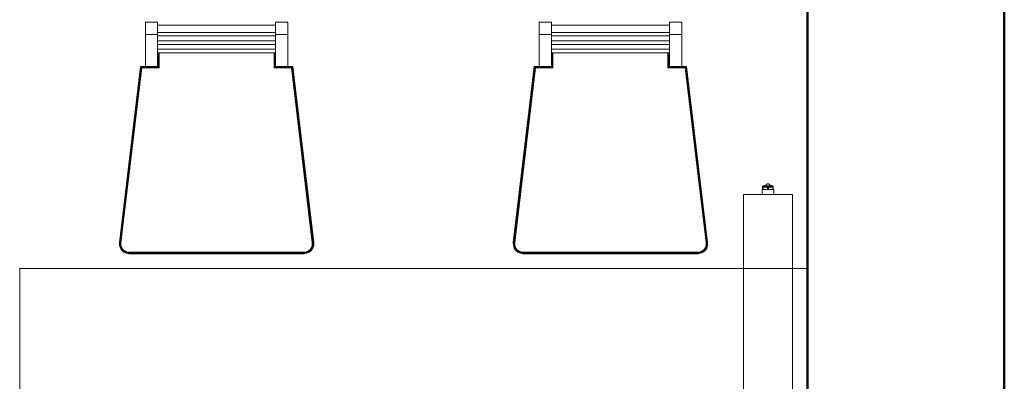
# Model space of a CAD drawing. Header units: millimetres. Extents: x 25873 to 52219, y 4748 to 39565.
# Tile 90 of 133: x 38703 to 40703, y 33989 to 34722. Entities that reach past the tile are written whole.
import ezdxf

# ---------------------------------------------------------------- set-up
doc = ezdxf.new("R2010")
doc.units = ezdxf.units.MM
doc.linetypes.add('ADSK_Скрыто', pattern=[300, 150, -150])
for name, color, linetype, lineweight in [('A-DETL-____-HDLN', 90, 'ADSK_Скрыто', 9), ('A-GENM-____-MCUT', 13, 'Continuous', 50), ('A-GENM-____-OTLN', 13, 'Continuous', 20), ('A-WALL-____-MCUT', 113, 'Continuous', 50), ('A-WALL-____-OTLN', 113, 'Continuous', 20), ('I-FURN-____-OTLN', 30, 'Continuous', 20), ('M-EQPM-____-OTLN', 50, 'Continuous', 20)]:
    doc.layers.add(name, color=color, linetype=linetype, lineweight=lineweight)

# ---------------------------------------------------------------- blocks, each defined once
blk = doc.blocks.new('Прямая форма - V line-609316-В_Этаж 01_Отопление')
at = {"layer": 'I-FURN-____-OTLN', "color": 9}
for p, q in [((-544.7, 875), (-544.7, 900)), ((-519.7, 900), (-544.7, 900)), ((-519.7, 900), (-519.7, 875)), ((-280.3, 875), (-280.3, 900)), ((-255.3, 900), (-280.3, 900)), ((-255.3, 900), (-255.3, 875)), ((255.3, 875), (255.3, 900)), ((280.3, 900), (255.3, 900)), ((280.3, 900), (280.3, 875)), ((519.7, 875), (519.7, 900)), ((544.7, 900), (519.7, 900)), ((544.7, 900), (544.7, 875)), ((-519.7, 894.1), (-280.3, 894.1)), ((280.3, 894.1), (519.7, 894.1)), ((-544.7, 810), (-544.7, 875)), ((-519.7, 875), (-544.7, 875)), ((-280.3, 879.2), (-519.7, 879.2)), ((-519.7, 875), (-519.7, 810)), ((-280.3, 872.1), (-519.7, 872.1)), ((-280.3, 862.1), (-519.7, 862.1)), ((-280.3, 810), (-280.3, 875)), ((-255.3, 875), (-280.3, 875)), ((-255.3, 875), (-255.3, 810)), ((255.3, 810), (255.3, 875)), ((280.3, 875), (255.3, 875)), ((519.7, 879.2), (280.3, 879.2)), ((280.3, 875), (280.3, 810)), ((519.7, 872.1), (280.3, 872.1)), ((519.7, 862.1), (280.3, 862.1)), ((519.7, 810), (519.7, 875)), ((544.7, 875), (519.7, 875)), ((544.7, 875), (544.7, 810)), ((-280.3, 854.9), (-519.7, 854.9)), ((-280.3, 844.9), (-519.7, 844.9)), ((519.7, 854.9), (280.3, 854.9)), ((519.7, 844.9), (280.3, 844.9)), ((-280.3, 837.8), (-519.7, 837.8)), ((-519.5, 809.8), (-519.5, 837.8)), ((-519.1, 809.4), (-519.1, 837.8)), ((-518.5, 808.8), (-518.5, 837.8)), ((-517.8, 808.1), (-517.8, 837.8)), ((-517.1, 807.4), (-517.1, 837.8)), ((-516.7, 807), (-516.7, 837.8)), ((-283.3, 837.8), (-283.3, 807)), ((-282.9, 837.8), (-282.9, 807.4)), ((-282.2, 837.8), (-282.2, 808.1)), ((-281.5, 837.8), (-281.5, 808.8)), ((-280.9, 837.8), (-280.9, 809.4)), ((-280.5, 837.8), (-280.5, 809.8)), ((519.7, 837.8), (280.3, 837.8)), ((280.5, 809.8), (280.5, 837.8)), ((280.9, 809.4), (280.9, 837.8)), ((281.5, 808.8), (281.5, 837.8)), ((282.2, 808.1), (282.2, 837.8)), ((282.9, 807.4), (282.9, 837.8)), ((283.3, 807), (283.3, 837.8)), ((516.7, 837.8), (516.7, 807)), ((517.1, 837.8), (517.1, 807.4)), ((517.8, 837.8), (517.8, 808.1)), ((518.5, 837.8), (518.5, 808.8)), ((519.1, 837.8), (519.1, 809.4)), ((519.5, 837.8), (519.5, 809.8)), ((-597.3, 452.4), (-554.7, 810)), ((-597.1, 452.4), (-554.6, 809.8)), ((-596.7, 452.3), (-554.2, 809.4)), ((-596.2, 452.3), (-553.7, 808.8)), ((-595.5, 452.3), (-553.1, 808.1)), ((-594.7, 452.2), (-552.4, 807.4)), ((-594.3, 452.2), (-552.1, 807)), ((-554.7, 810), (-554.8, 810)), ((-554.7, 810), (-544.7, 810)), ((-554.6, 809.8), (-554.7, 810)), ((-554.6, 809.8), (-519.5, 809.8)), ((-554.2, 809.4), (-554.6, 809.8)), ((-554.2, 809.4), (-519.1, 809.4)), ((-553.7, 808.8), (-554.2, 809.4)), ((-553.7, 808.8), (-518.5, 808.8)), ((-553.1, 808.1), (-553.7, 808.8)), ((-553.1, 808.1), (-517.8, 808.1)), ((-552.4, 807.4), (-553.1, 808.1)), ((-552.4, 807.4), (-517.1, 807.4)), ((-552.1, 807), (-552.4, 807.4)), ((-552.1, 807), (-516.7, 807)), ((-519.7, 810), (-544.7, 810)), ((-519.7, 810), (-519.7, 810)), ((-519.5, 809.8), (-519.7, 810)), ((-519.1, 809.4), (-519.5, 809.8)), ((-518.5, 808.8), (-519.1, 809.4)), ((-517.8, 808.1), (-518.5, 808.8)), ((-517.1, 807.4), (-517.8, 808.1)), ((-516.7, 807), (-517.1, 807.4)), ((-283.3, 807), (-282.9, 807.4)), ((-283.3, 807), (-247.9, 807)), ((-282.9, 807.4), (-282.2, 808.1)), ((-282.9, 807.4), (-247.6, 807.4)), ((-282.2, 808.1), (-281.5, 808.8)), ((-282.2, 808.1), (-246.9, 808.1)), ((-281.5, 808.8), (-280.9, 809.4)), ((-281.5, 808.8), (-246.3, 808.8)), ((-280.9, 809.4), (-280.5, 809.8)), ((-280.9, 809.4), (-245.8, 809.4)), ((-280.5, 809.8), (-280.3, 810)), ((-280.5, 809.8), (-245.4, 809.8)), ((-255.3, 810), (-280.3, 810)), ((-280.3, 810), (-280.3, 810)), ((-255.3, 810), (-245.3, 810)), ((-247.9, 807), (-247.6, 807.4)), ((-247.9, 807), (-205.7, 452.2)), ((-247.6, 807.4), (-246.9, 808.1)), ((-247.6, 807.4), (-205.3, 452.2)), ((-246.9, 808.1), (-246.3, 808.8)), ((-246.9, 808.1), (-204.5, 452.3)), ((-246.3, 808.8), (-245.8, 809.4)), ((-246.3, 808.8), (-203.8, 452.3)), ((-245.8, 809.4), (-245.4, 809.8)), ((-245.8, 809.4), (-203.3, 452.3)), ((-245.4, 809.8), (-245.3, 810)), ((-245.4, 809.8), (-202.9, 452.4)), ((-245.3, 810), (-245.2, 810)), ((-245.3, 810), (-202.7, 452.4)), ((202.7, 452.4), (245.3, 810)), ((202.9, 452.4), (245.4, 809.8)), ((203.3, 452.3), (245.8, 809.4)), ((203.8, 452.3), (246.3, 808.8)), ((204.5, 452.3), (246.9, 808.1)), ((205.3, 452.2), (247.6, 807.4)), ((205.7, 452.2), (247.9, 807)), ((245.3, 810), (245.2, 810)), ((245.3, 810), (255.3, 810)), ((245.4, 809.8), (245.3, 810)), ((245.4, 809.8), (280.5, 809.8)), ((245.8, 809.4), (245.4, 809.8)), ((245.8, 809.4), (280.9, 809.4)), ((246.3, 808.8), (245.8, 809.4)), ((246.3, 808.8), (281.5, 808.8)), ((246.9, 808.1), (246.3, 808.8)), ((246.9, 808.1), (282.2, 808.1)), ((247.6, 807.4), (246.9, 808.1)), ((247.6, 807.4), (282.9, 807.4)), ((247.9, 807), (247.6, 807.4)), ((247.9, 807), (283.3, 807)), ((280.3, 810), (255.3, 810)), ((280.3, 810), (280.3, 810)), ((280.5, 809.8), (280.3, 810)), ((280.9, 809.4), (280.5, 809.8)), ((281.5, 808.8), (280.9, 809.4)), ((282.2, 808.1), (281.5, 808.8)), ((282.9, 807.4), (282.2, 808.1)), ((283.3, 807), (282.9, 807.4)), ((516.7, 807), (517.1, 807.4)), ((516.7, 807), (552.1, 807)), ((517.1, 807.4), (517.8, 808.1)), ((517.1, 807.4), (552.4, 807.4)), ((517.8, 808.1), (518.5, 808.8)), ((517.8, 808.1), (553.1, 808.1)), ((518.5, 808.8), (519.1, 809.4)), ((518.5, 808.8), (553.7, 808.8)), ((519.1, 809.4), (519.5, 809.8)), ((519.1, 809.4), (554.2, 809.4)), ((519.5, 809.8), (519.7, 810)), ((519.5, 809.8), (554.6, 809.8)), ((519.7, 810), (519.7, 810)), ((544.7, 810), (519.7, 810)), ((544.7, 810), (554.7, 810)), ((552.1, 807), (552.4, 807.4)), ((552.1, 807), (594.3, 452.2)), ((552.4, 807.4), (553.1, 808.1)), ((552.4, 807.4), (594.7, 452.2)), ((553.1, 808.1), (553.7, 808.8)), ((553.1, 808.1), (595.5, 452.3)), ((553.7, 808.8), (554.2, 809.4)), ((553.7, 808.8), (596.2, 452.3)), ((554.2, 809.4), (554.6, 809.8)), ((554.2, 809.4), (596.7, 452.3)), ((554.6, 809.8), (554.7, 810)), ((554.6, 809.8), (597.1, 452.4)), ((554.7, 810), (554.8, 810)), ((554.7, 810), (597.3, 452.4)), ((-597.2, 446.8), (-597.3, 452.4)), ((-597.2, 446.8), (-597.3, 452.4)), ((-597.2, 446.8), (-597.3, 452.4)), ((-597.3, 452.4), (-597.3, 452.4)), ((-597.1, 452.4), (-597.3, 452.4)), ((-595.5, 441.4), (-597.2, 446.8)), ((-595.5, 441.4), (-597.2, 446.8)), ((-595.5, 441.4), (-597.2, 446.8)), ((-597.2, 446.8), (-597.2, 446.8)), ((-597, 446.8), (-597.2, 446.8)), ((-597, 446.8), (-597.1, 452.4)), ((-596.7, 452.3), (-597.1, 452.4)), ((-596.6, 446.9), (-597, 446.8)), ((-595.3, 441.5), (-597, 446.8)), ((-596.6, 446.9), (-596.7, 452.3)), ((-596.2, 452.3), (-596.7, 452.3)), ((-595, 441.7), (-596.6, 446.9)), ((-596, 446.9), (-596.6, 446.9)), ((-596, 446.9), (-596.2, 452.3)), ((-595.5, 452.3), (-596.2, 452.3)), ((-595.4, 447.1), (-596, 446.9)), ((-594.5, 441.9), (-596, 446.9)), ((-595.4, 447.1), (-595.5, 452.3)), ((-594.7, 452.2), (-595.5, 452.3)), ((-595.3, 441.5), (-595.5, 441.4)), ((-592.4, 436.7), (-595.5, 441.4)), ((-592.4, 436.7), (-595.5, 441.4)), ((-592.4, 436.7), (-595.5, 441.4)), ((-595.5, 441.4), (-595.5, 441.4)), ((-594.6, 447.2), (-595.4, 447.1)), ((-593.8, 442.2), (-595.4, 447.1)), ((-595, 441.7), (-595.3, 441.5)), ((-592.3, 436.9), (-595.3, 441.5)), ((-594.5, 441.9), (-595, 441.7)), ((-592, 437.1), (-595, 441.7)), ((-594.6, 447.2), (-594.7, 452.2)), ((-594.3, 452.2), (-594.7, 452.2)), ((-593.2, 442.5), (-594.6, 447.2)), ((-594.2, 447.2), (-594.6, 447.2)), ((-593.8, 442.2), (-594.5, 441.9)), ((-591.5, 437.5), (-594.5, 441.9)), ((-594.2, 447.2), (-594.3, 452.2)), ((-592.8, 442.7), (-594.2, 447.2)), ((-593.2, 442.5), (-593.8, 442.2)), ((-591, 438), (-593.8, 442.2)), ((-592.8, 442.7), (-593.2, 442.5)), ((-590.5, 438.5), (-593.2, 442.5)), ((-590.2, 438.7), (-592.8, 442.7)), ((-207.2, 442.7), (-209.8, 438.7)), ((-206.8, 442.5), (-209.5, 438.5)), ((-206.2, 442.2), (-209, 438)), ((-205.5, 441.9), (-208.5, 437.5)), ((-205, 441.7), (-208, 437.1)), ((-204.7, 441.5), (-207.7, 436.9)), ((-204.5, 441.4), (-207.6, 436.7)), ((-204.5, 441.4), (-207.6, 436.7)), ((-204.5, 441.4), (-207.6, 436.7)), ((-205.8, 447.2), (-207.2, 442.7)), ((-207.2, 442.7), (-206.8, 442.5)), ((-205.4, 447.2), (-206.8, 442.5)), ((-206.8, 442.5), (-206.2, 442.2)), ((-204.6, 447.1), (-206.2, 442.2)), ((-206.2, 442.2), (-205.5, 441.9)), ((-205.7, 452.2), (-205.8, 447.2)), ((-205.8, 447.2), (-205.4, 447.2)), ((-205.3, 452.2), (-205.7, 452.2)), ((-204, 446.9), (-205.5, 441.9)), ((-205.5, 441.9), (-205, 441.7)), ((-205.3, 452.2), (-205.4, 447.2)), ((-205.4, 447.2), (-204.6, 447.1)), ((-204.5, 452.3), (-205.3, 452.2)), ((-203.4, 446.9), (-205, 441.7)), ((-205, 441.7), (-204.7, 441.5)), ((-203, 446.8), (-204.7, 441.5)), ((-204.7, 441.5), (-204.5, 441.4)), ((-204.5, 452.3), (-204.6, 447.1)), ((-204.6, 447.1), (-204, 446.9)), ((-203.8, 452.3), (-204.5, 452.3)), ((-202.8, 446.8), (-204.5, 441.4)), ((-202.8, 446.8), (-204.5, 441.4)), ((-202.8, 446.8), (-204.5, 441.4)), ((-204.5, 441.4), (-204.5, 441.4)), ((-203.8, 452.3), (-204, 446.9)), ((-204, 446.9), (-203.4, 446.9)), ((-203.3, 452.3), (-203.8, 452.3)), ((-203.3, 452.3), (-203.4, 446.9)), ((-203.4, 446.9), (-203, 446.8)), ((-202.9, 452.4), (-203.3, 452.3)), ((-202.9, 452.4), (-203, 446.8)), ((-203, 446.8), (-202.8, 446.8)), ((-202.7, 452.4), (-202.9, 452.4)), ((-202.7, 452.4), (-202.8, 446.8)), ((-202.7, 452.4), (-202.8, 446.8)), ((-202.7, 452.4), (-202.8, 446.8)), ((-202.8, 446.8), (-202.8, 446.8)), ((-202.7, 452.4), (-202.7, 452.4)), ((202.8, 446.8), (202.7, 452.4)), ((202.8, 446.8), (202.7, 452.4)), ((202.8, 446.8), (202.7, 452.4)), ((202.7, 452.4), (202.7, 452.4)), ((202.9, 452.4), (202.7, 452.4)), ((204.5, 441.4), (202.8, 446.8)), ((204.5, 441.4), (202.8, 446.8)), ((204.5, 441.4), (202.8, 446.8)), ((202.8, 446.8), (202.8, 446.8)), ((203, 446.8), (202.8, 446.8)), ((203, 446.8), (202.9, 452.4)), ((203.3, 452.3), (202.9, 452.4)), ((203.4, 446.9), (203, 446.8)), ((204.7, 441.5), (203, 446.8)), ((203.4, 446.9), (203.3, 452.3)), ((203.8, 452.3), (203.3, 452.3)), ((205, 441.7), (203.4, 446.9)), ((204, 446.9), (203.4, 446.9)), ((204, 446.9), (203.8, 452.3)), ((204.5, 452.3), (203.8, 452.3)), ((204.6, 447.1), (204, 446.9)), ((205.5, 441.9), (204, 446.9)), ((204.6, 447.1), (204.5, 452.3)), ((205.3, 452.2), (204.5, 452.3)), ((204.7, 441.5), (204.5, 441.4)), ((207.6, 436.7), (204.5, 441.4)), ((207.6, 436.7), (204.5, 441.4)), ((207.6, 436.7), (204.5, 441.4)), ((204.5, 441.4), (204.5, 441.4)), ((205.4, 447.2), (204.6, 447.1)), ((206.2, 442.2), (204.6, 447.1)), ((205, 441.7), (204.7, 441.5)), ((207.7, 436.9), (204.7, 441.5)), ((205.5, 441.9), (205, 441.7)), ((208, 437.1), (205, 441.7)), ((205.4, 447.2), (205.3, 452.2)), ((205.7, 452.2), (205.3, 452.2)), ((206.8, 442.5), (205.4, 447.2)), ((205.8, 447.2), (205.4, 447.2)), ((206.2, 442.2), (205.5, 441.9)), ((208.5, 437.5), (205.5, 441.9)), ((205.8, 447.2), (205.7, 452.2)), ((207.2, 442.7), (205.8, 447.2)), ((206.8, 442.5), (206.2, 442.2)), ((209, 438), (206.2, 442.2)), ((207.2, 442.7), (206.8, 442.5)), ((209.5, 438.5), (206.8, 442.5)), ((209.8, 438.7), (207.2, 442.7)), ((592.8, 442.7), (590.2, 438.7)), ((593.2, 442.5), (590.5, 438.5)), ((593.8, 442.2), (591, 438)), ((594.5, 441.9), (591.5, 437.5)), ((595, 441.7), (592, 437.1)), ((595.3, 441.5), (592.3, 436.9)), ((595.5, 441.4), (592.4, 436.7)), ((595.5, 441.4), (592.4, 436.7)), ((595.5, 441.4), (592.4, 436.7)), ((594.2, 447.2), (592.8, 442.7)), ((592.8, 442.7), (593.2, 442.5)), ((594.6, 447.2), (593.2, 442.5)), ((593.2, 442.5), (593.8, 442.2)), ((595.4, 447.1), (593.8, 442.2)), ((593.8, 442.2), (594.5, 441.9)), ((594.3, 452.2), (594.2, 447.2)), ((594.2, 447.2), (594.6, 447.2)), ((594.7, 452.2), (594.3, 452.2)), ((596, 446.9), (594.5, 441.9)), ((594.5, 441.9), (595, 441.7)), ((594.7, 452.2), (594.6, 447.2)), ((594.6, 447.2), (595.4, 447.1)), ((595.5, 452.3), (594.7, 452.2)), ((596.6, 446.9), (595, 441.7)), ((595, 441.7), (595.3, 441.5)), ((597, 446.8), (595.3, 441.5)), ((595.3, 441.5), (595.5, 441.4)), ((595.5, 452.3), (595.4, 447.1)), ((595.4, 447.1), (596, 446.9)), ((596.2, 452.3), (595.5, 452.3)), ((597.2, 446.8), (595.5, 441.4)), ((597.2, 446.8), (595.5, 441.4)), ((597.2, 446.8), (595.5, 441.4)), ((595.5, 441.4), (595.5, 441.4)), ((596.2, 452.3), (596, 446.9)), ((596, 446.9), (596.6, 446.9)), ((596.7, 452.3), (596.2, 452.3)), ((596.7, 452.3), (596.6, 446.9)), ((596.6, 446.9), (597, 446.8)), ((597.1, 452.4), (596.7, 452.3)), ((597.1, 452.4), (597, 446.8)), ((597, 446.8), (597.2, 446.8)), ((597.3, 452.4), (597.1, 452.4)), ((597.3, 452.4), (597.2, 446.8)), ((597.3, 452.4), (597.2, 446.8)), ((597.3, 452.4), (597.2, 446.8)), ((597.2, 446.8), (597.2, 446.8)), ((597.3, 452.4), (597.3, 452.4)), ((-592.3, 436.9), (-592.4, 436.7)), ((-588.2, 433.1), (-592.4, 436.7)), ((-588.2, 433.1), (-592.4, 436.7)), ((-588.1, 433.1), (-592.4, 436.7)), ((-592.4, 436.7), (-592.4, 436.7)), ((-592, 437.1), (-592.3, 436.9)), ((-588, 433.3), (-592.3, 436.9)), ((-591.5, 437.5), (-592, 437.1)), ((-587.8, 433.6), (-592, 437.1)), ((-591, 438), (-591.5, 437.5)), ((-587.5, 434.1), (-591.5, 437.5)), ((-590.5, 438.5), (-591, 438)), ((-587.2, 434.7), (-591, 438)), ((-590.2, 438.7), (-590.5, 438.5)), ((-586.7, 435.3), (-590.5, 438.5)), ((-586.5, 435.7), (-590.2, 438.7)), ((-583, 430.8), (-588.2, 433.1)), ((-583, 430.8), (-588.2, 433.1)), ((-588.1, 433.1), (-588.2, 433.1)), ((-588, 433.3), (-588.1, 433.1)), ((-583, 430.8), (-588.1, 433.1)), ((-587.8, 433.6), (-588, 433.3)), ((-583, 431), (-588, 433.3)), ((-587.5, 434.1), (-587.8, 433.6)), ((-582.9, 431.4), (-587.8, 433.6)), ((-587.2, 434.7), (-587.5, 434.1)), ((-582.7, 431.9), (-587.5, 434.1)), ((-586.7, 435.3), (-587.2, 434.7)), ((-582.5, 432.6), (-587.2, 434.7)), ((-586.5, 435.7), (-586.7, 435.3)), ((-582.3, 433.3), (-586.7, 435.3)), ((-582.2, 433.7), (-586.5, 435.7)), ((-582.9, 431.4), (-583, 431)), ((-577.5, 430.2), (-583, 431)), ((-583, 431), (-583, 430.8)), ((-577.5, 430), (-583, 430.8)), ((-577.5, 430), (-583, 430.8)), ((-577.5, 430), (-583, 430.8)), ((-583, 430.8), (-583, 430.8)), ((-582.7, 431.9), (-582.9, 431.4)), ((-577.4, 430.6), (-582.9, 431.4)), ((-582.5, 432.6), (-582.7, 431.9)), ((-577.4, 431.2), (-582.7, 431.9)), ((-582.3, 433.3), (-582.5, 432.6)), ((-577.3, 431.9), (-582.5, 432.6)), ((-582.2, 433.7), (-582.3, 433.3)), ((-577.3, 432.6), (-582.3, 433.3)), ((-577.3, 433), (-582.2, 433.7)), ((-577.4, 430.6), (-577.5, 430.2)), ((-222.5, 430.2), (-577.5, 430.2)), ((-577.5, 430.2), (-577.5, 430)), ((-222.5, 430), (-577.5, 430)), ((-577.5, 430), (-577.5, 430)), ((-577.3, 431.9), (-577.4, 431.2)), ((-222.6, 431.2), (-577.4, 431.2)), ((-577.4, 431.2), (-577.4, 430.6)), ((-222.6, 430.6), (-577.4, 430.6)), ((-222.7, 433), (-577.3, 433)), ((-577.3, 433), (-577.3, 432.6)), ((-222.7, 432.6), (-577.3, 432.6)), ((-577.3, 432.6), (-577.3, 431.9)), ((-222.7, 431.9), (-577.3, 431.9)), ((-217.8, 433.7), (-222.7, 433)), ((-217.7, 433.3), (-222.7, 432.6)), ((-222.7, 433), (-222.7, 432.6)), ((-217.5, 432.6), (-222.7, 431.9)), ((-222.7, 432.6), (-222.7, 431.9)), ((-222.7, 431.9), (-222.6, 431.2)), ((-217.3, 431.9), (-222.6, 431.2)), ((-217.1, 431.4), (-222.6, 430.6)), ((-222.6, 431.2), (-222.6, 430.6)), ((-222.6, 430.6), (-222.5, 430.2)), ((-217, 431), (-222.5, 430.2)), ((-217, 430.8), (-222.5, 430)), ((-217, 430.8), (-222.5, 430)), ((-217, 430.8), (-222.5, 430)), ((-222.5, 430.2), (-222.5, 430)), ((-222.5, 430), (-222.5, 430)), ((-213.5, 435.7), (-217.8, 433.7)), ((-217.8, 433.7), (-217.7, 433.3)), ((-213.3, 435.3), (-217.7, 433.3)), ((-217.7, 433.3), (-217.5, 432.6)), ((-212.8, 434.7), (-217.5, 432.6)), ((-217.5, 432.6), (-217.3, 431.9)), ((-212.5, 434.1), (-217.3, 431.9)), ((-217.3, 431.9), (-217.1, 431.4)), ((-212.2, 433.6), (-217.1, 431.4)), ((-217.1, 431.4), (-217, 431)), ((-212, 433.3), (-217, 431)), ((-211.8, 433.1), (-217, 430.8)), ((-211.8, 433.1), (-217, 430.8)), ((-211.9, 433.1), (-217, 430.8)), ((-217, 431), (-217, 430.8)), ((-217, 430.8), (-217, 430.8)), ((-209.8, 438.7), (-213.5, 435.7)), ((-213.5, 435.7), (-213.3, 435.3)), ((-209.5, 438.5), (-213.3, 435.3)), ((-213.3, 435.3), (-212.8, 434.7)), ((-209, 438), (-212.8, 434.7)), ((-212.8, 434.7), (-212.5, 434.1)), ((-208.5, 437.5), (-212.5, 434.1)), ((-212.5, 434.1), (-212.2, 433.6)), ((-208, 437.1), (-212.2, 433.6)), ((-212.2, 433.6), (-212, 433.3)), ((-207.7, 436.9), (-212, 433.3)), ((-212, 433.3), (-211.9, 433.1)), ((-207.6, 436.7), (-211.9, 433.1)), ((-211.9, 433.1), (-211.8, 433.1)), ((-207.6, 436.7), (-211.8, 433.1)), ((-207.6, 436.7), (-211.8, 433.1)), ((-209.8, 438.7), (-209.5, 438.5)), ((-209.5, 438.5), (-209, 438)), ((-209, 438), (-208.5, 437.5)), ((-208.5, 437.5), (-208, 437.1)), ((-208, 437.1), (-207.7, 436.9)), ((-207.7, 436.9), (-207.6, 436.7)), ((-207.6, 436.7), (-207.6, 436.7)), ((207.7, 436.9), (207.6, 436.7)), ((211.8, 433.1), (207.6, 436.7)), ((211.8, 433.1), (207.6, 436.7)), ((211.9, 433.1), (207.6, 436.7)), ((207.6, 436.7), (207.6, 436.7)), ((208, 437.1), (207.7, 436.9)), ((212, 433.3), (207.7, 436.9)), ((208.5, 437.5), (208, 437.1)), ((212.2, 433.6), (208, 437.1)), ((209, 438), (208.5, 437.5)), ((212.5, 434.1), (208.5, 437.5)), ((209.5, 438.5), (209, 438)), ((212.8, 434.7), (209, 438)), ((209.8, 438.7), (209.5, 438.5)), ((213.3, 435.3), (209.5, 438.5)), ((213.5, 435.7), (209.8, 438.7)), ((217, 430.8), (211.8, 433.1)), ((217, 430.8), (211.8, 433.1)), ((211.9, 433.1), (211.8, 433.1)), ((212, 433.3), (211.9, 433.1)), ((217, 430.8), (211.9, 433.1)), ((212.2, 433.6), (212, 433.3)), ((217, 431), (212, 433.3)), ((212.5, 434.1), (212.2, 433.6)), ((217.1, 431.4), (212.2, 433.6)), ((212.8, 434.7), (212.5, 434.1)), ((217.3, 431.9), (212.5, 434.1)), ((213.3, 435.3), (212.8, 434.7)), ((217.5, 432.6), (212.8, 434.7)), ((213.5, 435.7), (213.3, 435.3)), ((217.7, 433.3), (213.3, 435.3)), ((217.8, 433.7), (213.5, 435.7)), ((217.1, 431.4), (217, 431)), ((222.5, 430.2), (217, 431)), ((217, 431), (217, 430.8)), ((222.5, 430), (217, 430.8)), ((222.5, 430), (217, 430.8)), ((222.5, 430), (217, 430.8)), ((217, 430.8), (217, 430.8)), ((217.3, 431.9), (217.1, 431.4)), ((222.6, 430.6), (217.1, 431.4)), ((217.5, 432.6), (217.3, 431.9)), ((222.6, 431.2), (217.3, 431.9)), ((217.7, 433.3), (217.5, 432.6)), ((222.7, 431.9), (217.5, 432.6)), ((217.8, 433.7), (217.7, 433.3)), ((222.7, 432.6), (217.7, 433.3)), ((222.7, 433), (217.8, 433.7)), ((222.6, 430.6), (222.5, 430.2)), ((577.5, 430.2), (222.5, 430.2)), ((222.5, 430.2), (222.5, 430)), ((577.5, 430), (222.5, 430)), ((222.5, 430), (222.5, 430)), ((222.7, 431.9), (222.6, 431.2)), ((577.4, 431.2), (222.6, 431.2)), ((222.6, 431.2), (222.6, 430.6)), ((577.4, 430.6), (222.6, 430.6)), ((577.3, 433), (222.7, 433)), ((222.7, 433), (222.7, 432.6)), ((577.3, 432.6), (222.7, 432.6)), ((222.7, 432.6), (222.7, 431.9)), ((577.3, 431.9), (222.7, 431.9)), ((582.2, 433.7), (577.3, 433)), ((582.3, 433.3), (577.3, 432.6)), ((577.3, 433), (577.3, 432.6)), ((582.5, 432.6), (577.3, 431.9)), ((577.3, 432.6), (577.3, 431.9)), ((577.3, 431.9), (577.4, 431.2)), ((582.7, 431.9), (577.4, 431.2)), ((582.9, 431.4), (577.4, 430.6)), ((577.4, 431.2), (577.4, 430.6)), ((577.4, 430.6), (577.5, 430.2)), ((583, 431), (577.5, 430.2)), ((583, 430.8), (577.5, 430)), ((583, 430.8), (577.5, 430)), ((583, 430.8), (577.5, 430)), ((577.5, 430.2), (577.5, 430)), ((577.5, 430), (577.5, 430)), ((586.5, 435.7), (582.2, 433.7)), ((582.2, 433.7), (582.3, 433.3)), ((586.7, 435.3), (582.3, 433.3)), ((582.3, 433.3), (582.5, 432.6)), ((587.2, 434.7), (582.5, 432.6)), ((582.5, 432.6), (582.7, 431.9)), ((587.5, 434.1), (582.7, 431.9)), ((582.7, 431.9), (582.9, 431.4)), ((587.8, 433.6), (582.9, 431.4)), ((582.9, 431.4), (583, 431)), ((588, 433.3), (583, 431)), ((588.2, 433.1), (583, 430.8)), ((588.2, 433.1), (583, 430.8)), ((588.1, 433.1), (583, 430.8)), ((583, 431), (583, 430.8)), ((583, 430.8), (583, 430.8)), ((590.2, 438.7), (586.5, 435.7)), ((586.5, 435.7), (586.7, 435.3)), ((590.5, 438.5), (586.7, 435.3)), ((586.7, 435.3), (587.2, 434.7)), ((591, 438), (587.2, 434.7)), ((587.2, 434.7), (587.5, 434.1)), ((591.5, 437.5), (587.5, 434.1)), ((587.5, 434.1), (587.8, 433.6)), ((592, 437.1), (587.8, 433.6)), ((587.8, 433.6), (588, 433.3)), ((592.3, 436.9), (588, 433.3)), ((588, 433.3), (588.1, 433.1)), ((592.4, 436.7), (588.1, 433.1)), ((588.1, 433.1), (588.2, 433.1)), ((592.4, 436.7), (588.2, 433.1)), ((592.4, 436.7), (588.2, 433.1)), ((590.2, 438.7), (590.5, 438.5)), ((590.5, 438.5), (591, 438)), ((591, 438), (591.5, 437.5)), ((591.5, 437.5), (592, 437.1)), ((592, 437.1), (592.3, 436.9)), ((592.3, 436.9), (592.4, 436.7)), ((592.4, 436.7), (592.4, 436.7)), ((800, 400), (-800, 400)), ((-800, 400), (-800, -400))]:
    blk.add_line(p, q, dxfattribs=at)
blk = doc.blocks.new('Прямая форма - FU - 059-609317-В_Этаж 01_Отопление')
blk.add_blockref('Прямая форма - V line-609316-В_Этаж 01_Отопление', (0, 0))
blk = doc.blocks.new('Прямая форма - V line-609324-В_Этаж 01_Отопление')
at = {"layer": 'A-WALL-____-MCUT', "color": 253}
for p, q in [((4619.9, 0), (3619.9, 0)), ((3619.9, -400), (4619.9, -400))]:
    blk.add_line(p, q, dxfattribs=at)
blk = doc.blocks.new('Прямая форма - SW - 003-609325-В_Этаж 01_Отопление')
blk.add_blockref('Прямая форма - V line-609324-В_Этаж 01_Отопление', (0, 0))
blk = doc.blocks.new('Прямая форма - V line-612828-В_Этаж 01_Отопление')
at = {"layer": 'A-GENM-____-MCUT', "lineweight": 9}
blk.add_line((40703.2, 34967.6), (40703.2, 33967.6), dxfattribs=at)
blk = doc.blocks.new('Прямая форма - SLA - 004-612829-В_Этаж 01_Отопление')
blk.add_blockref('Прямая форма - V line-612828-В_Этаж 01_Отопление', (0, 0))
blk = doc.blocks.new('V line_ifc_RVT-1-В_Этаж 01_Отопление')
at = {"layer": 'A-GENM-____-OTLN', "color": 9, "lineweight": 20}
blk.add_blockref('Прямая форма - SLA - 004-612829-В_Этаж 01_Отопление', (0, 0), dxfattribs=at)
at = {"layer": 'A-WALL-____-OTLN', "color": 9, "lineweight": 20, "rotation": 270}
blk.add_blockref('Прямая форма - SW - 003-609325-В_Этаж 01_Отопление', (40703.2, 38587.6), dxfattribs=at)
at = {"layer": 'I-FURN-____-OTLN', "color": 9, "lineweight": 20}
blk.add_blockref('Прямая форма - FU - 059-609317-В_Этаж 01_Отопление', (39503.2, 33817.6), dxfattribs=at)
blk = doc.blocks.new('ADSK_Радиатор универсальный_Боковое подключение_Клапаны - Радиатор 600х1000-V52-В_Этаж 01_Отопление')
at = {"layer": 'A-DETL-____-HDLN'}
for p, q in [((-545, -50), (-548.9, -50)), ((-545, -46), (-545, -50)), ((-533.1, -50), (-545, -50))]:
    blk.add_line(p, q, dxfattribs=at)
at = {"layer": 'A-DETL-____-HDLN', "flags": 128}
for points in [[(-550, 20), (-550, 20), (-550, 20), (-549.9, 20), (-549.9, 20), (-549.8, 20), (-549.7, 20)], [(-549.7, 20), (-549.8, 20), (-549.9, 20), (-549.9, 20), (-550, 20), (-550, 20), (-550, 20), (-550, 20)], [(-532, 20), (-532, 20), (-532, 20), (-532.1, 20), (-532.1, 20), (-532.2, 20), (-532.3, 20)], [(-532.2, 20), (-532.1, 20), (-532.1, 20), (-532, 20), (-532, 20), (-532, 20), (-532, 20)], [(-553.8, 0), (-553.9, 0), (-553.9, 0), (-554, 0), (-554, 0), (-554, 0)], [(-554, 0), (-554, 0), (-554, 0), (-553.9, 0), (-553.8, 0), (-553.7, 0)], [(-528, 0), (-528, 0), (-528, 0), (-528.1, 0), (-528.2, 0)], [(-528.2, 0), (-528.1, 0), (-528.1, 0), (-528, 0), (-528, 0), (-528, 0)]]:
    blk.add_lwpolyline(points, dxfattribs=at)
at = {"layer": 'M-EQPM-____-OTLN'}
for p, q in [((500, 30), (-500, 30)), ((-500, 30), (-500, -70)), ((-500, 30), (-500, -70)), ((500, 30), (-500, 30)), ((500, -70), (500, 30)), ((500, -70), (500, 30)), ((-556.5, 13), (-556.5, -2)), ((-555.2, 13), (-556.5, 13)), ((-554.9, 15.8), (-556, 2.3)), ((-526, 2.3), (-556, 2.3)), ((-527.1, 15.8), (-554.9, 15.8)), ((-526, 2.3), (-527.1, 15.8)), ((-556.5, -2), (-551.5, -2)), ((-555, -2), (-555, -36)), ((-551, 0), (-551, -36)), ((-531, 0), (-551, 0)), ((-531, -10), (-531, 0)), ((-522, -10), (-531, -10)), ((-511, -7.5), (-522, -7.5)), ((-522, -7.5), (-522, -32.5)), ((-511, -20), (-511, -1.5)), ((-511, -1.5), (-500, -1.5)), ((510, -8), (500, -8)), ((510, -9.1), (510, -8)), ((510, -9.2), (510, -10.1)), ((510, -9.2), (515, -9.2)), ((515, -10.1), (510, -10.1)), ((510, -18.9), (510, -10.2)), ((510, -19.1), (510, -20.9)), ((510, -19.1), (515, -19.1)), ((517, -9.2), (515, -9.2)), ((515, -10.1), (515, -9.2)), ((515, -10.1), (515, -19.1)), ((515, -20.9), (515, -19.1)), ((517, -30.8), (517, -9.2)), ((517, -9.5), (517, -9.2)), ((522, -17.5), (517, -17.5)), ((522, -22.5), (522, -17.5)), ((-561, -38), (-557, -38)), ((-561, -50), (-561, -38)), ((-557, -36), (-541, -36)), ((-557, -46), (-557, -36)), ((-541, -36), (-525, -36)), ((-541, -36), (-541, -46)), ((-531, -36), (-531, -30)), ((-531, -30), (-522, -30)), ((-525, -46), (-525, -36)), ((-522, -32.5), (-511, -32.5)), ((-511, -38.5), (-511, -20)), ((-511, -20), (-500, -20)), ((-511, -38.5), (-500, -38.5)), ((500, -32), (510, -32)), ((515, -20.9), (510, -20.9)), ((510, -29.8), (510, -21.1)), ((510, -29.9), (510, -30.8)), ((510, -29.9), (515, -29.9)), ((515, -30.8), (510, -30.8)), ((510, -32), (510, -30.9)), ((515, -20.9), (515, -29.9)), ((515, -30.8), (515, -29.9)), ((515, -30.8), (517, -30.8)), ((522, -22.5), (517, -22.5)), ((517, -30.8), (517, -30.5)), ((-549, -50), (-561, -50)), ((-541, -46), (-557, -46)), ((-525, -46), (-541, -46)), ((-529, -50), (-533, -50)), ((-529, -50), (-529, -46)), ((-500, -70), (500, -70)), ((-500, -70), (500, -70))]:
    blk.add_line(p, q, dxfattribs=at)
at = {"layer": 'M-EQPM-____-OTLN', "flags": 128}
for points in [[(-554.9, 15.8), (-554.9, 16), (-554.8, 16.2), (-554.8, 16.4), (-554.7, 16.6), (-554.7, 16.8), (-554.6, 17), (-554.5, 17.2), (-554.4, 17.4), (-554.3, 17.5), (-554.2, 17.7), (-554.1, 17.9), (-554, 18), (-553.9, 18.2), (-553.7, 18.3), (-553.6, 18.5), (-553.4, 18.6), (-553.3, 18.8), (-553.1, 18.9), (-553, 19), (-552.8, 19.1), (-552.7, 19.2), (-552.5, 19.3), (-552.3, 19.4), (-552.1, 19.5), (-551.9, 19.6), (-551.8, 19.7), (-551.6, 19.7), (-551.4, 19.8), (-551.2, 19.9), (-551, 19.9), (-550.8, 19.9), (-550.6, 20), (-550.4, 20), (-550.2, 20), (-550, 20)], [(-550, 20), (-550, 20), (-550, 20), (-549.9, 20), (-549.9, 20), (-549.8, 20), (-549.7, 20), (-549.6, 20), (-549.5, 20), (-549.4, 20), (-549.3, 20), (-549.1, 20), (-549, 20), (-548.8, 20), (-548.6, 20), (-548.4, 20), (-548.2, 20), (-548, 20), (-547.8, 20), (-547.5, 20), (-547.3, 20), (-547, 20), (-546.7, 20), (-546.5, 20), (-546.2, 20)], [(-532, 20), (-532, 20), (-532, 20), (-532.1, 20), (-532.1, 20), (-532.2, 20), (-532.3, 20), (-532.4, 20), (-532.5, 20), (-532.6, 20), (-532.7, 20), (-532.9, 20), (-533, 20), (-533.2, 20), (-533.4, 20), (-533.6, 20), (-533.8, 20), (-534, 20), (-534.2, 20), (-534.5, 20), (-534.7, 20), (-535, 20), (-535.3, 20), (-535.5, 20), (-535.8, 20), (-536.1, 20), (-536.4, 20), (-536.8, 20), (-537.1, 20), (-537.4, 20), (-537.7, 20), (-538.1, 20), (-538.4, 20), (-538.8, 20), (-539.1, 20), (-539.5, 20), (-539.8, 20), (-540.2, 20), (-540.5, 20), (-540.9, 20), (-541.3, 20), (-541.6, 20), (-542, 20), (-542.3, 20), (-542.7, 20), (-543, 20), (-543.4, 20), (-543.7, 20), (-544.1, 20), (-544.4, 20), (-544.7, 20), (-545.1, 20), (-545.4, 20), (-545.7, 20), (-546, 20), (-546.3, 20), (-546.6, 20), (-546.9, 20), (-547.1, 20), (-547.4, 20), (-547.6, 20), (-547.9, 20), (-548.1, 20), (-548.3, 20), (-548.5, 20), (-548.7, 20), (-548.9, 20), (-549.1, 20), (-549.2, 20), (-549.4, 20), (-549.5, 20), (-549.6, 20), (-549.7, 20), (-549.8, 20), (-549.9, 20), (-549.9, 20), (-550, 20), (-550, 20), (-550, 20), (-550, 20)], [(-535.7, 20), (-535.4, 20), (-535.1, 20), (-534.9, 20), (-534.6, 20), (-534.4, 20), (-534.1, 20), (-533.9, 20), (-533.7, 20), (-533.5, 20), (-533.3, 20), (-533.1, 20), (-532.9, 20), (-532.8, 20), (-532.6, 20), (-532.5, 20), (-532.4, 20), (-532.3, 20), (-532.2, 20), (-532.1, 20), (-532.1, 20), (-532, 20), (-532, 20), (-532, 20), (-532, 20)], [(-532, 20), (-531.8, 20), (-531.6, 20), (-531.4, 20), (-531.2, 19.9), (-531, 19.9), (-530.8, 19.9), (-530.6, 19.8), (-530.4, 19.7), (-530.2, 19.7), (-530.1, 19.6), (-529.9, 19.5), (-529.7, 19.4), (-529.5, 19.3), (-529.3, 19.2), (-529.2, 19.1), (-529, 19), (-528.9, 18.9), (-528.7, 18.8), (-528.6, 18.6), (-528.4, 18.5), (-528.3, 18.3), (-528.1, 18.2), (-528, 18), (-527.9, 17.9), (-527.8, 17.7), (-527.7, 17.5), (-527.6, 17.4), (-527.5, 17.2), (-527.4, 17), (-527.3, 16.8), (-527.3, 16.6), (-527.2, 16.4), (-527.2, 16.2), (-527.1, 16), (-527.1, 15.8)], [(-554, 0), (-554.1, 0), (-554.2, 0), (-554.2, 0), (-554.3, 0), (-554.4, 0), (-554.5, 0.1), (-554.6, 0.1), (-554.6, 0.1), (-554.7, 0.1), (-554.8, 0.2), (-554.9, 0.2), (-554.9, 0.2), (-555, 0.3), (-555.1, 0.3), (-555.1, 0.3), (-555.2, 0.4), (-555.3, 0.4), (-555.3, 0.5), (-555.4, 0.6), (-555.4, 0.6), (-555.5, 0.7), (-555.5, 0.7), (-555.6, 0.8), (-555.6, 0.9), (-555.7, 0.9), (-555.7, 1), (-555.8, 1.1), (-555.8, 1.1), (-555.8, 1.2), (-555.9, 1.3), (-555.9, 1.4), (-555.9, 1.4), (-555.9, 1.5), (-556, 1.6), (-556, 1.7), (-556, 1.7), (-556, 1.8), (-556, 1.9), (-556, 2), (-556, 2.1), (-556, 2.1), (-556, 2.2), (-556, 2.3), (-556, 2.3)], [(-526, 2.3), (-526, 2.3), (-526, 2.2), (-526, 2.1), (-526, 2), (-526, 1.9), (-526, 1.9), (-526, 1.8), (-526, 1.7), (-526, 1.6), (-526.1, 1.5), (-526.1, 1.5), (-526.1, 1.4), (-526.1, 1.3), (-526.1, 1.2), (-526.2, 1.2), (-526.2, 1.1), (-526.3, 1), (-526.3, 1), (-526.3, 0.9), (-526.4, 0.8), (-526.4, 0.8), (-526.5, 0.7), (-526.5, 0.6), (-526.6, 0.6), (-526.6, 0.5), (-526.7, 0.5), (-526.8, 0.4), (-526.8, 0.4), (-526.9, 0.3), (-527, 0.3), (-527, 0.2), (-527.1, 0.2), (-527.2, 0.2), (-527.3, 0.1), (-527.3, 0.1), (-527.4, 0.1), (-527.5, 0.1), (-527.6, 0), (-527.6, 0), (-527.7, 0), (-527.8, 0), (-527.9, 0), (-528, 0), (-528, 0)], [(-550.6, 0), (-550.9, 0), (-551.3, 0), (-551.6, 0), (-551.9, 0), (-552.1, 0), (-552.4, 0), (-552.6, 0), (-552.9, 0), (-553.1, 0), (-553.2, 0), (-553.4, 0), (-553.6, 0), (-553.7, 0), (-553.8, 0), (-553.9, 0), (-553.9, 0), (-554, 0), (-554, 0), (-554, 0)], [(-554, 0), (-554, 0), (-554, 0), (-553.9, 0), (-553.8, 0), (-553.7, 0), (-553.6, 0), (-553.5, 0), (-553.3, 0), (-553.2, 0), (-553, 0), (-552.8, 0), (-552.5, 0), (-552.3, 0), (-552, 0), (-551.7, 0), (-551.4, 0), (-551.1, 0), (-550.8, 0), (-550.4, 0), (-550.1, 0), (-549.7, 0), (-549.3, 0), (-548.9, 0), (-548.5, 0), (-548, 0), (-547.6, 0), (-547.1, 0), (-546.7, 0), (-546.2, 0), (-545.7, 0), (-545.2, 0), (-544.7, 0), (-544.2, 0), (-543.7, 0), (-543.2, 0), (-542.7, 0), (-542.2, 0), (-541.7, 0), (-541.1, 0), (-540.6, 0), (-540.1, 0), (-539.6, 0), (-539.1, 0), (-538.6, 0), (-538, 0), (-537.5, 0), (-537, 0), (-536.6, 0), (-536.1, 0), (-535.6, 0), (-535.1, 0), (-534.7, 0), (-534.2, 0), (-533.8, 0), (-533.3, 0), (-532.9, 0), (-532.5, 0), (-532.1, 0), (-531.8, 0), (-531.4, 0), (-531.1, 0), (-530.7, 0), (-530.4, 0), (-530.1, 0), (-529.9, 0), (-529.6, 0), (-529.4, 0), (-529.1, 0), (-528.9, 0), (-528.8, 0), (-528.6, 0), (-528.4, 0), (-528.3, 0), (-528.2, 0), (-528.1, 0), (-528.1, 0), (-528, 0), (-528, 0), (-528, 0)], [(-528, 0), (-528, 0), (-528, 0), (-528.1, 0), (-528.2, 0), (-528.3, 0), (-528.4, 0), (-528.5, 0), (-528.7, 0), (-528.8, 0), (-529, 0), (-529.2, 0), (-529.5, 0), (-529.7, 0), (-530, 0), (-530.3, 0), (-530.6, 0), (-530.9, 0), (-531.2, 0)], [(515, -9.2), (515.5, -9.3), (516, -9.4)], [(517, -10.1), (517.8, -11), (518.6, -12.5), (519.6, -15.7), (519.8, -17.5)], [(515, -30.8), (515.5, -30.7), (516, -30.6)], [(517, -29.9), (517.8, -29), (518.6, -27.5), (519.6, -24.3), (519.8, -22.5)]]:
    blk.add_lwpolyline(points, dxfattribs=at)
at = {"layer": 'M-EQPM-____-OTLN'}
for points, knots in [([(-541, -20), (-540.4, -19.4), (-539.1, -18.1), (-537.5, -16.5), (-536.4, -15.4), (-535.8, -14.8), (-535.4, -14.4), (-535, -14), (-534.5, -13.5), (-534.1, -13.1), (-533.7, -12.7), (-533.4, -12.4), (-533, -12), (-532.7, -11.7), (-532.3, -11.3), (-532, -11.1), (-531.8, -10.8), (-531.6, -10.5), (-531.4, -10.4), (-531.2, -10.2), (-531, -10.1), (-531, -10), (-531, -10)], [0, 0, 0, 0, 0.142857, 0.285714, 0.357143, 0.392857, 0.428571, 0.464286, 0.5, 0.535714, 0.571429, 0.607143, 0.642857, 0.678571, 0.714286, 0.75, 0.785714, 0.821429, 0.857143, 0.892857, 0.928571, 1, 1, 1, 1]), ([(-531, -30), (-531, -30), (-531, -29.9), (-531.2, -29.8), (-531.4, -29.6), (-531.6, -29.5), (-531.8, -29.2), (-532, -28.9), (-532.3, -28.7), (-532.7, -28.3), (-533, -28), (-533.4, -27.6), (-533.7, -27.3), (-534.1, -26.9), (-534.7, -26.3), (-535.2, -25.8), (-535.8, -25.2), (-536.4, -24.6), (-537.5, -23.5), (-539.1, -21.9), (-540.4, -20.6), (-541, -20)], [0, 0, 0, 0, 0.071429, 0.107143, 0.142857, 0.178571, 0.214286, 0.25, 0.285714, 0.321429, 0.357143, 0.392857, 0.428571, 0.464286, 0.5, 0.571429, 0.607143, 0.642857, 0.714286, 0.857143, 1, 1, 1, 1])]:
    blk.add_open_spline(points, degree=3, knots=knots, dxfattribs=at)

msp = doc.modelspace()

# ---------------------------------------------------------------- block references
at = {"lineweight": 9}
msp.add_blockref('V line_ifc_RVT-1-В_Этаж 01_Отопление', (0, 0), dxfattribs=at)
at = {"layer": 'A-DETL-____-HDLN', "rotation": 90.0000468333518}
msp.add_blockref('ADSK_Радиатор универсальный_Боковое подключение_Клапаны - Радиатор 600х1000-V52-В_Этаж 01_Отопление', (40203.2, 33867.6), dxfattribs=at)

doc.saveas('drawing.dxf')
